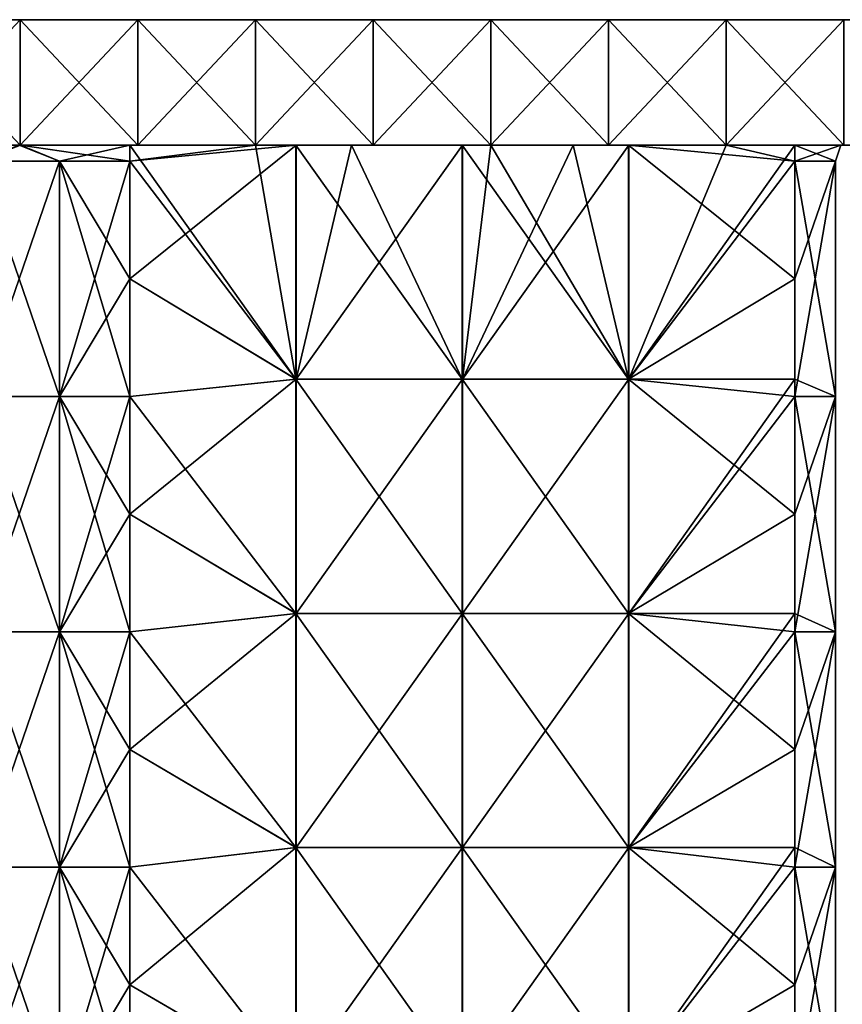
# Model space of a CAD drawing. Extents: x -90 to 138, y -992 to 8.
# Tile 23 of 24: x 0 to 53, y -55 to 8. Entities that reach past the tile are written whole.
import ezdxf

# ---------------------------------------------------------------- set-up
doc = ezdxf.new("R2010")
doc.units = 0
doc.header["$LTSCALE"] = 65.185185
for name, color, linetype in [('1', 7, 'CONTINUOUS'), ('10', 7, 'CONTINUOUS'), ('2', 7, 'CONTINUOUS'), ('20', 7, 'CONTINUOUS'), ('24', 7, 'CONTINUOUS'), ('25', 7, 'CONTINUOUS'), ('26', 7, 'CONTINUOUS'), ('27', 7, 'CONTINUOUS'), ('6', 7, 'CONTINUOUS')]:
    doc.layers.add(name, color=color, linetype=linetype)

msp = doc.modelspace()

# ---------------------------------------------------------------- linework, layer by layer
at = {"layer": '1', "linetype": 'CONTINUOUS'}
for points in [[(-14.94, 0, 77.907), (-14.94, 0, 65.814), (0.075, 0, 77.465), (-14.94, 0, 77.907)], [(-7.433, 0, 90), (-14.94, 0, 77.907), (0.075, 0, 90), (-7.433, 0, 90)], [(0.075, 0, 90), (-14.94, 0, 77.907), (0.075, 0, 77.465), (0.075, 0, 90)], [(-14.94, 0, 65.814), (-14.94, 0, 53.721), (0.075, 0, 64.93), (-14.94, 0, 65.814)], [(0.075, 0, 77.465), (-14.94, 0, 65.814), (0.075, 0, 64.93), (0.075, 0, 77.465)], [(0.075, 0, 64.93), (-14.94, 0, 53.721), (0, 0, 52.426), (0.075, 0, 64.93)], [(0.075, 0, -77.465), (0.075, 0, -64.93), (-14.94, 0, -65.814), (0.075, 0, -77.465)], [(-7.433, 0, -90), (0.075, 0, -77.465), (-14.94, 0, -90), (-7.433, 0, -90)], [(-14.94, 0, -90), (0.075, 0, -77.465), (-14.94, 0, -77.907), (-14.94, 0, -90)], [(-14.94, 0, -77.907), (0.075, 0, -77.465), (-14.94, 0, -65.814), (-14.94, 0, -77.907)], [(-14.94, 0, -65.814), (0.075, 0, -64.93), (-14.94, 0, -53.721), (-14.94, 0, -65.814)], [(-14.94, 0, -53.721), (0.075, 0, -64.93), (0, 0, -52.426), (-14.94, 0, -53.721)], [(0.075, 0, -90), (0.075, 0, -77.465), (-7.433, 0, -90), (0.075, 0, -90)], [(0.083, 0, 52.426), (0.075, 0, 64.93), (0, 0, 52.426), (0.083, 0, 52.426)], [(0.075, 0, -64.93), (0.083, 0, -52.426), (0, 0, -52.426), (0.075, 0, -64.93)], [(0.075, 0, 90), (0.075, 0, 77.465), (7.582, 0, 90), (0.075, 0, 90)], [(0.075, 0, 77.465), (0.075, 0, 64.93), (15.09, 0, 65.739), (0.075, 0, 77.465)], [(7.582, 0, 90), (0.075, 0, 77.465), (15.09, 0, 90), (7.582, 0, 90)], [(15.09, 0, 90), (0.075, 0, 77.465), (15.09, 0, 77.87), (15.09, 0, 90)], [(15.09, 0, 77.87), (0.075, 0, 77.465), (15.09, 0, 65.739), (15.09, 0, 77.87)], [(0.075, 0, 64.93), (0.083, 0, 52.426), (15.09, 0, 53.609), (0.075, 0, 64.93)], [(15.09, 0, 65.739), (0.075, 0, 64.93), (15.09, 0, 53.609), (15.09, 0, 65.739)], [(15.09, 0, -77.87), (15.09, 0, -65.739), (0.075, 0, -77.465), (15.09, 0, -77.87)], [(7.582, 0, -90), (15.09, 0, -77.87), (0.075, 0, -90), (7.582, 0, -90)], [(0.075, 0, -90), (15.09, 0, -77.87), (0.075, 0, -77.465), (0.075, 0, -90)], [(15.09, 0, -65.739), (15.09, 0, -53.609), (0.075, 0, -64.93), (15.09, 0, -65.739)], [(0.075, 0, -77.465), (15.09, 0, -65.739), (0.075, 0, -64.93), (0.075, 0, -77.465)], [(0.075, 0, -64.93), (15.09, 0, -53.609), (0.083, 0, -52.426), (0.075, 0, -64.93)], [(15.09, 0, 53.609), (0.083, 0, 52.426), (7.071, 0, 49.497), (15.09, 0, 53.609)], [(0.083, 0, -52.426), (15.09, 0, -53.609), (7.071, 0, -49.497), (0.083, 0, -52.426)], [(15.09, 0, 41.479), (15.09, 0, 53.609), (7.071, 0, 49.497), (15.09, 0, 41.479)], [(15.09, 0, -53.609), (15.09, 0, -41.479), (7.071, 0, -49.497), (15.09, 0, -53.609)], [(15.09, 0, -90), (15.09, 0, -77.87), (7.582, 0, -90), (15.09, 0, -90)], [(15.09, 0, 90), (15.09, 0, 77.87), (22.598, 0, 90), (15.09, 0, 90)], [(15.09, 0, 77.87), (15.09, 0, 65.739), (30.105, 0, 77.293), (15.09, 0, 77.87)], [(22.598, 0, 90), (15.09, 0, 77.87), (30.105, 0, 90), (22.598, 0, 90)], [(30.105, 0, 90), (15.09, 0, 77.87), (30.105, 0, 77.293), (30.105, 0, 90)], [(15.09, 0, 65.739), (15.09, 0, 53.609), (30.105, 0, 64.585), (15.09, 0, 65.739)], [(30.105, 0, 77.293), (15.09, 0, 65.739), (30.105, 0, 64.585), (30.105, 0, 77.293)], [(15.09, 0, 53.609), (15.09, 0, 41.479), (30.105, 0, 51.878), (15.09, 0, 53.609)], [(30.105, 0, 64.585), (15.09, 0, 53.609), (30.105, 0, 51.878), (30.105, 0, 64.585)], [(30.105, 0, 51.878), (15.09, 0, 41.479), (30.105, 0, 39.171), (30.105, 0, 51.878)], [(30.105, 0, 39.171), (15.09, 0, 41.479), (17.678, 0, 38.891), (30.105, 0, 39.171)], [(30.105, 0, -77.293), (30.105, 0, -64.585), (15.09, 0, -65.739), (30.105, 0, -77.293)], [(22.598, 0, -90), (30.105, 0, -77.293), (15.09, 0, -90), (22.598, 0, -90)], [(15.09, 0, -90), (30.105, 0, -77.293), (15.09, 0, -77.87), (15.09, 0, -90)], [(15.09, 0, -77.87), (30.105, 0, -77.293), (15.09, 0, -65.739), (15.09, 0, -77.87)], [(30.105, 0, -64.585), (30.105, 0, -51.878), (15.09, 0, -53.609), (30.105, 0, -64.585)], [(15.09, 0, -65.739), (30.105, 0, -64.585), (15.09, 0, -53.609), (15.09, 0, -65.739)], [(30.105, 0, -51.878), (30.105, 0, -39.171), (15.09, 0, -41.479), (30.105, 0, -51.878)], [(15.09, 0, -53.609), (30.105, 0, -51.878), (15.09, 0, -41.479), (15.09, 0, -53.609)], [(15.09, 0, -41.479), (30.105, 0, -39.171), (17.656, 0, -38.912), (15.09, 0, -41.479)], [(17.656, 0, -38.912), (30.105, 0, -39.171), (21.213, 0, -35.355), (17.656, 0, -38.912)], [(21.213, 0, 35.355), (30.105, 0, 39.171), (17.678, 0, 38.891), (21.213, 0, 35.355)], [(28.295, 0, 28.274), (30.105, 0, 39.171), (21.213, 0, 35.355), (28.295, 0, 28.274)], [(21.213, 0, -35.355), (30.105, 0, -39.171), (28.274, 0, -28.295), (21.213, 0, -35.355)], [(30.105, 0, -90), (30.105, 0, -77.293), (22.598, 0, -90), (30.105, 0, -90)], [(30.105, 0, -26.464), (28.274, 0, -28.295), (30.105, 0, -39.171), (30.105, 0, -26.464)], [(30.105, 0, 26.464), (30.105, 0, 39.171), (28.295, 0, 28.274), (30.105, 0, 26.464)], [(30.105, 0, 90), (30.105, 0, 77.293), (37.612, 0, 90), (30.105, 0, 90)], [(30.105, 0, 77.293), (30.105, 0, 64.585), (45.12, 0, 76.908), (30.105, 0, 77.293)], [(37.612, 0, 90), (30.105, 0, 77.293), (45.12, 0, 90), (37.612, 0, 90)], [(45.12, 0, 90), (30.105, 0, 77.293), (45.12, 0, 76.908), (45.12, 0, 90)], [(30.105, 0, 64.585), (30.105, 0, 51.878), (45.12, 0, 63.816), (30.105, 0, 64.585)], [(45.12, 0, 76.908), (30.105, 0, 64.585), (45.12, 0, 63.816), (45.12, 0, 76.908)], [(30.105, 0, 51.878), (30.105, 0, 39.171), (45.12, 0, 50.724), (30.105, 0, 51.878)], [(45.12, 0, 63.816), (30.105, 0, 51.878), (45.12, 0, 50.724), (45.12, 0, 63.816)], [(30.105, 0, 39.171), (30.105, 0, 26.464), (45.12, 0, 37.632), (30.105, 0, 39.171)], [(45.12, 0, 50.724), (30.105, 0, 39.171), (45.12, 0, 37.632), (45.12, 0, 50.724)], [(45.12, 0, 37.632), (30.105, 0, 26.464), (45.12, 0, 24.54), (45.12, 0, 37.632)], [(45.12, 0, 24.54), (30.105, 0, 26.464), (35.355, 0, 21.213), (45.12, 0, 24.54)], [(45.12, 0, -76.908), (45.12, 0, -63.816), (30.105, 0, -64.585), (45.12, 0, -76.908)], [(37.612, 0, -90), (45.12, 0, -76.908), (30.105, 0, -90), (37.612, 0, -90)], [(30.105, 0, -90), (45.12, 0, -76.908), (30.105, 0, -77.293), (30.105, 0, -90)], [(30.105, 0, -77.293), (45.12, 0, -76.908), (30.105, 0, -64.585), (30.105, 0, -77.293)], [(45.12, 0, -63.816), (45.12, 0, -50.724), (30.105, 0, -51.878), (45.12, 0, -63.816)], [(30.105, 0, -64.585), (45.12, 0, -63.816), (30.105, 0, -51.878), (30.105, 0, -64.585)], [(45.12, 0, -50.724), (45.12, 0, -37.632), (30.105, 0, -39.171), (45.12, 0, -50.724)], [(30.105, 0, -51.878), (45.12, 0, -50.724), (30.105, 0, -39.171), (30.105, 0, -51.878)], [(45.12, 0, -37.632), (45.12, 0, -24.54), (30.105, 0, -26.464), (45.12, 0, -37.632)], [(30.105, 0, -39.171), (45.12, 0, -37.632), (30.105, 0, -26.464), (30.105, 0, -39.171)], [(30.105, 0, -26.464), (45.12, 0, -24.54), (35.355, 0, -21.213), (30.105, 0, -26.464)], [(38.912, 0, 17.656), (45.12, 0, 24.54), (35.355, 0, 21.213), (38.912, 0, 17.656)], [(35.355, 0, -21.213), (45.12, 0, -24.54), (38.891, 0, -17.678), (35.355, 0, -21.213)], [(45.12, 0, -90), (45.12, 0, -76.908), (37.612, 0, -90), (45.12, 0, -90)], [(45.12, 0, -24.54), (45.12, 0, -11.449), (38.891, 0, -17.678), (45.12, 0, -24.54)], [(45.12, 0, 11.449), (45.12, 0, 24.54), (38.912, 0, 17.656), (45.12, 0, 11.449)], [(45.12, 0, 90), (45.12, 0, 76.908), (52.627, 0, 90), (45.12, 0, 90)], [(45.12, 0, 76.908), (45.12, 0, 63.816), (60.135, 0, 76.154), (45.12, 0, 76.908)], [(52.627, 0, 90), (45.12, 0, 76.908), (60.135, 0, 90), (52.627, 0, 90)], [(60.135, 0, 90), (45.12, 0, 76.908), (60.135, 0, 76.154), (60.135, 0, 90)], [(45.12, 0, 63.816), (45.12, 0, 50.724), (60.135, 0, 62.308), (45.12, 0, 63.816)], [(60.135, 0, 76.154), (45.12, 0, 63.816), (60.135, 0, 62.308), (60.135, 0, 76.154)], [(45.12, 0, 50.724), (45.12, 0, 37.632), (60.135, 0, 48.462), (45.12, 0, 50.724)], [(60.135, 0, 62.308), (45.12, 0, 50.724), (60.135, 0, 48.462), (60.135, 0, 62.308)], [(45.12, 0, 37.632), (45.12, 0, 24.54), (60.135, 0, 34.615), (45.12, 0, 37.632)], [(60.135, 0, 48.462), (45.12, 0, 37.632), (60.135, 0, 34.615), (60.135, 0, 48.462)], [(45.12, 0, 24.54), (45.12, 0, 11.449), (60.135, 0, 20.769), (45.12, 0, 24.54)], [(60.135, 0, 34.615), (45.12, 0, 24.54), (60.135, 0, 20.769), (60.135, 0, 34.615)], [(60.135, 0, 20.769), (45.12, 0, 11.449), (49.497, 0, 7.071), (60.135, 0, 20.769)], [(60.135, 0, -20.769), (60.135, 0, -6.923), (45.12, 0, -11.449), (60.135, 0, -20.769)], [(45.12, 0, -11.449), (60.135, 0, -6.923), (49.497, 0, -7.071), (45.12, 0, -11.449)], [(60.135, 0, -34.615), (60.135, 0, -20.769), (45.12, 0, -24.54), (60.135, 0, -34.615)], [(45.12, 0, -24.54), (60.135, 0, -20.769), (45.12, 0, -11.449), (45.12, 0, -24.54)], [(60.135, 0, -48.462), (60.135, 0, -34.615), (45.12, 0, -37.632), (60.135, 0, -48.462)], [(45.12, 0, -37.632), (60.135, 0, -34.615), (45.12, 0, -24.54), (45.12, 0, -37.632)], [(60.135, 0, -62.308), (60.135, 0, -48.462), (45.12, 0, -50.724), (60.135, 0, -62.308)], [(45.12, 0, -50.724), (60.135, 0, -48.462), (45.12, 0, -37.632), (45.12, 0, -50.724)], [(60.135, 0, -76.154), (60.135, 0, -62.308), (45.12, 0, -63.816), (60.135, 0, -76.154)], [(45.12, 0, -63.816), (60.135, 0, -62.308), (45.12, 0, -50.724), (45.12, 0, -63.816)], [(52.627, 0, -90), (60.135, 0, -76.154), (45.12, 0, -90), (52.627, 0, -90)], [(45.12, 0, -90), (60.135, 0, -76.154), (45.12, 0, -76.908), (45.12, 0, -90)], [(45.12, 0, -76.908), (60.135, 0, -76.154), (45.12, 0, -63.816), (45.12, 0, -76.908)], [(60.135, 0, 6.923), (60.135, 0, 20.769), (49.497, 0, 7.071), (60.135, 0, 6.923)], [(52.426, 0), (60.135, 0, 6.923), (49.497, 0, 7.071), (52.426, 0)], [(49.497, 0, -7.071), (60.135, 0, -6.923), (52.426, 0), (49.497, 0, -7.071)], [(60.135, 0, -6.923), (60.135, 0, 6.923), (52.426, 0), (60.135, 0, -6.923)]]:
    msp.add_3dface(points, dxfattribs=at)
at = {"layer": '10', "linetype": 'CONTINUOUS'}
for points in [[(0.075, 0, -90), (-7.433, 0, -90), (0.075, 8, -90), (0.075, 0, -90)], [(0.075, 8, -90), (-7.433, 0, -90), (-7.433, 8, -90), (0.075, 8, -90)], [(7.582, 0, -90), (0.075, 0, -90), (7.582, 8, -90), (7.582, 0, -90)], [(7.582, 8, -90), (0.075, 0, -90), (0.075, 8, -90), (7.582, 8, -90)], [(15.09, 0, -90), (7.582, 0, -90), (15.09, 8, -90), (15.09, 0, -90)], [(15.09, 8, -90), (7.582, 0, -90), (7.582, 8, -90), (15.09, 8, -90)], [(22.598, 0, -90), (15.09, 0, -90), (22.598, 8, -90), (22.598, 0, -90)], [(22.598, 8, -90), (15.09, 0, -90), (15.09, 8, -90), (22.598, 8, -90)], [(30.105, 0, -90), (22.598, 0, -90), (30.105, 8, -90), (30.105, 0, -90)], [(30.105, 8, -90), (22.598, 0, -90), (22.598, 8, -90), (30.105, 8, -90)], [(37.612, 0, -90), (30.105, 0, -90), (37.612, 8, -90), (37.612, 0, -90)], [(37.612, 8, -90), (30.105, 0, -90), (30.105, 8, -90), (37.612, 8, -90)], [(45.12, 0, -90), (37.612, 0, -90), (45.12, 8, -90), (45.12, 0, -90)], [(45.12, 8, -90), (37.612, 0, -90), (37.612, 8, -90), (45.12, 8, -90)], [(52.627, 0, -90), (45.12, 0, -90), (52.627, 8, -90), (52.627, 0, -90)], [(52.627, 8, -90), (45.12, 0, -90), (45.12, 8, -90), (52.627, 8, -90)]]:
    msp.add_3dface(points, dxfattribs=at)
at = {"layer": '2', "linetype": 'CONTINUOUS'}
for points in [[(0.075, 8, 76.154), (0.075, 8, 62.308), (-14.94, 8, 76.154), (0.075, 8, 76.154)], [(-7.433, 8, 90), (0.075, 8, 76.154), (-14.94, 8, 90), (-7.433, 8, 90)], [(-14.94, 8, 90), (0.075, 8, 76.154), (-14.94, 8, 76.154), (-14.94, 8, 90)], [(0.075, 8, 62.308), (0.075, 8, 48.462), (-14.94, 8, 62.308), (0.075, 8, 62.308)], [(-14.94, 8, 76.154), (0.075, 8, 62.308), (-14.94, 8, 62.308), (-14.94, 8, 76.154)], [(0.075, 8, 48.462), (0.075, 8, 34.615), (-14.94, 8, 48.462), (0.075, 8, 48.462)], [(-14.94, 8, 62.308), (0.075, 8, 48.462), (-14.94, 8, 48.462), (-14.94, 8, 62.308)], [(0.075, 8, 34.615), (0.075, 8, 20.769), (-14.94, 8, 34.615), (0.075, 8, 34.615)], [(-14.94, 8, 48.462), (0.075, 8, 34.615), (-14.94, 8, 34.615), (-14.94, 8, 48.462)], [(0.075, 8, 20.769), (0.075, 8, 6.923), (-14.94, 8, 20.769), (0.075, 8, 20.769)], [(-14.94, 8, 34.615), (0.075, 8, 20.769), (-14.94, 8, 20.769), (-14.94, 8, 34.615)], [(0.075, 8, 6.923), (0.075, 8, -6.923), (-14.94, 8, 6.923), (0.075, 8, 6.923)], [(-14.94, 8, 20.769), (0.075, 8, 6.923), (-14.94, 8, 6.923), (-14.94, 8, 20.769)], [(0.075, 8, -6.923), (0.075, 8, -20.769), (-14.94, 8, -6.923), (0.075, 8, -6.923)], [(-14.94, 8, 6.923), (0.075, 8, -6.923), (-14.94, 8, -6.923), (-14.94, 8, 6.923)], [(0.075, 8, -20.769), (0.075, 8, -34.615), (-14.94, 8, -20.769), (0.075, 8, -20.769)], [(-14.94, 8, -6.923), (0.075, 8, -20.769), (-14.94, 8, -20.769), (-14.94, 8, -6.923)], [(0.075, 8, -34.615), (0.075, 8, -48.462), (-14.94, 8, -34.615), (0.075, 8, -34.615)], [(-14.94, 8, -20.769), (0.075, 8, -34.615), (-14.94, 8, -34.615), (-14.94, 8, -20.769)], [(0.075, 8, -48.462), (0.075, 8, -62.308), (-14.94, 8, -48.462), (0.075, 8, -48.462)], [(-14.94, 8, -34.615), (0.075, 8, -48.462), (-14.94, 8, -48.462), (-14.94, 8, -34.615)], [(0.075, 8, -62.308), (0.075, 8, -76.154), (-14.94, 8, -62.308), (0.075, 8, -62.308)], [(-14.94, 8, -48.462), (0.075, 8, -62.308), (-14.94, 8, -62.308), (-14.94, 8, -48.462)], [(0.075, 8, -76.154), (0.075, 8, -90), (-14.94, 8, -76.154), (0.075, 8, -76.154)], [(-14.94, 8, -62.308), (0.075, 8, -76.154), (-14.94, 8, -76.154), (-14.94, 8, -62.308)], [(0.075, 8, -90), (-7.433, 8, -90), (-14.94, 8, -76.154), (0.075, 8, -90)], [(0.075, 8, 90), (0.075, 8, 76.154), (-7.433, 8, 90), (0.075, 8, 90)], [(15.09, 8, 76.154), (15.09, 8, 62.308), (0.075, 8, 76.154), (15.09, 8, 76.154)], [(7.582, 8, 90), (15.09, 8, 76.154), (0.075, 8, 90), (7.582, 8, 90)], [(0.075, 8, 90), (15.09, 8, 76.154), (0.075, 8, 76.154), (0.075, 8, 90)], [(15.09, 8, 62.308), (15.09, 8, 48.462), (0.075, 8, 62.308), (15.09, 8, 62.308)], [(0.075, 8, 76.154), (15.09, 8, 62.308), (0.075, 8, 62.308), (0.075, 8, 76.154)], [(15.09, 8, 48.462), (15.09, 8, 34.615), (0.075, 8, 48.462), (15.09, 8, 48.462)], [(0.075, 8, 62.308), (15.09, 8, 48.462), (0.075, 8, 48.462), (0.075, 8, 62.308)], [(15.09, 8, 34.615), (15.09, 8, 20.769), (0.075, 8, 34.615), (15.09, 8, 34.615)], [(0.075, 8, 48.462), (15.09, 8, 34.615), (0.075, 8, 34.615), (0.075, 8, 48.462)], [(15.09, 8, 20.769), (15.09, 8, 6.923), (0.075, 8, 20.769), (15.09, 8, 20.769)], [(0.075, 8, 34.615), (15.09, 8, 20.769), (0.075, 8, 20.769), (0.075, 8, 34.615)], [(15.09, 8, 6.923), (15.09, 8, -6.923), (0.075, 8, 6.923), (15.09, 8, 6.923)], [(0.075, 8, 20.769), (15.09, 8, 6.923), (0.075, 8, 6.923), (0.075, 8, 20.769)], [(15.09, 8, -6.923), (15.09, 8, -20.769), (0.075, 8, -6.923), (15.09, 8, -6.923)], [(0.075, 8, 6.923), (15.09, 8, -6.923), (0.075, 8, -6.923), (0.075, 8, 6.923)], [(15.09, 8, -20.769), (15.09, 8, -34.615), (0.075, 8, -20.769), (15.09, 8, -20.769)], [(0.075, 8, -6.923), (15.09, 8, -20.769), (0.075, 8, -20.769), (0.075, 8, -6.923)], [(15.09, 8, -34.615), (15.09, 8, -48.462), (0.075, 8, -34.615), (15.09, 8, -34.615)], [(0.075, 8, -20.769), (15.09, 8, -34.615), (0.075, 8, -34.615), (0.075, 8, -20.769)], [(15.09, 8, -48.462), (15.09, 8, -62.308), (0.075, 8, -48.462), (15.09, 8, -48.462)], [(0.075, 8, -34.615), (15.09, 8, -48.462), (0.075, 8, -48.462), (0.075, 8, -34.615)], [(15.09, 8, -62.308), (15.09, 8, -76.154), (0.075, 8, -62.308), (15.09, 8, -62.308)], [(0.075, 8, -48.462), (15.09, 8, -62.308), (0.075, 8, -62.308), (0.075, 8, -48.462)], [(15.09, 8, -76.154), (15.09, 8, -90), (0.075, 8, -76.154), (15.09, 8, -76.154)], [(0.075, 8, -62.308), (15.09, 8, -76.154), (0.075, 8, -76.154), (0.075, 8, -62.308)], [(15.09, 8, -90), (7.582, 8, -90), (0.075, 8, -76.154), (15.09, 8, -90)], [(0.075, 8, -76.154), (7.582, 8, -90), (0.075, 8, -90), (0.075, 8, -76.154)], [(15.09, 8, 90), (15.09, 8, 76.154), (7.582, 8, 90), (15.09, 8, 90)], [(30.105, 8, 76.154), (30.105, 8, 62.308), (15.09, 8, 76.154), (30.105, 8, 76.154)], [(22.598, 8, 90), (30.105, 8, 76.154), (15.09, 8, 90), (22.598, 8, 90)], [(15.09, 8, 90), (30.105, 8, 76.154), (15.09, 8, 76.154), (15.09, 8, 90)], [(30.105, 8, 62.308), (30.105, 8, 48.462), (15.09, 8, 62.308), (30.105, 8, 62.308)], [(15.09, 8, 76.154), (30.105, 8, 62.308), (15.09, 8, 62.308), (15.09, 8, 76.154)], [(30.105, 8, 48.462), (30.105, 8, 34.615), (15.09, 8, 48.462), (30.105, 8, 48.462)], [(15.09, 8, 62.308), (30.105, 8, 48.462), (15.09, 8, 48.462), (15.09, 8, 62.308)], [(30.105, 8, 34.615), (30.105, 8, 20.769), (15.09, 8, 34.615), (30.105, 8, 34.615)], [(15.09, 8, 48.462), (30.105, 8, 34.615), (15.09, 8, 34.615), (15.09, 8, 48.462)], [(30.105, 8, 20.769), (30.105, 8, 6.923), (15.09, 8, 20.769), (30.105, 8, 20.769)], [(15.09, 8, 34.615), (30.105, 8, 20.769), (15.09, 8, 20.769), (15.09, 8, 34.615)], [(30.105, 8, 6.923), (30.105, 8, -6.923), (15.09, 8, 6.923), (30.105, 8, 6.923)], [(15.09, 8, 20.769), (30.105, 8, 6.923), (15.09, 8, 6.923), (15.09, 8, 20.769)], [(30.105, 8, -6.923), (30.105, 8, -20.769), (15.09, 8, -6.923), (30.105, 8, -6.923)], [(15.09, 8, 6.923), (30.105, 8, -6.923), (15.09, 8, -6.923), (15.09, 8, 6.923)], [(30.105, 8, -20.769), (30.105, 8, -34.615), (15.09, 8, -20.769), (30.105, 8, -20.769)], [(15.09, 8, -6.923), (30.105, 8, -20.769), (15.09, 8, -20.769), (15.09, 8, -6.923)], [(30.105, 8, -34.615), (30.105, 8, -48.462), (15.09, 8, -34.615), (30.105, 8, -34.615)], [(15.09, 8, -20.769), (30.105, 8, -34.615), (15.09, 8, -34.615), (15.09, 8, -20.769)], [(30.105, 8, -48.462), (30.105, 8, -62.308), (15.09, 8, -48.462), (30.105, 8, -48.462)], [(15.09, 8, -34.615), (30.105, 8, -48.462), (15.09, 8, -48.462), (15.09, 8, -34.615)], [(30.105, 8, -62.308), (30.105, 8, -76.154), (15.09, 8, -62.308), (30.105, 8, -62.308)], [(15.09, 8, -48.462), (30.105, 8, -62.308), (15.09, 8, -62.308), (15.09, 8, -48.462)], [(30.105, 8, -76.154), (30.105, 8, -90), (15.09, 8, -76.154), (30.105, 8, -76.154)], [(15.09, 8, -62.308), (30.105, 8, -76.154), (15.09, 8, -76.154), (15.09, 8, -62.308)], [(30.105, 8, -90), (22.598, 8, -90), (15.09, 8, -76.154), (30.105, 8, -90)], [(15.09, 8, -76.154), (22.598, 8, -90), (15.09, 8, -90), (15.09, 8, -76.154)], [(30.105, 8, 90), (30.105, 8, 76.154), (22.598, 8, 90), (30.105, 8, 90)], [(45.12, 8, 76.154), (45.12, 8, 62.308), (30.105, 8, 76.154), (45.12, 8, 76.154)], [(37.612, 8, 90), (45.12, 8, 76.154), (30.105, 8, 90), (37.612, 8, 90)], [(30.105, 8, 90), (45.12, 8, 76.154), (30.105, 8, 76.154), (30.105, 8, 90)], [(45.12, 8, 62.308), (45.12, 8, 48.462), (30.105, 8, 62.308), (45.12, 8, 62.308)], [(30.105, 8, 76.154), (45.12, 8, 62.308), (30.105, 8, 62.308), (30.105, 8, 76.154)], [(45.12, 8, 48.462), (45.12, 8, 34.615), (30.105, 8, 48.462), (45.12, 8, 48.462)], [(30.105, 8, 62.308), (45.12, 8, 48.462), (30.105, 8, 48.462), (30.105, 8, 62.308)], [(45.12, 8, 34.615), (45.12, 8, 20.769), (30.105, 8, 34.615), (45.12, 8, 34.615)], [(30.105, 8, 48.462), (45.12, 8, 34.615), (30.105, 8, 34.615), (30.105, 8, 48.462)], [(45.12, 8, 20.769), (45.12, 8, 6.923), (30.105, 8, 20.769), (45.12, 8, 20.769)], [(30.105, 8, 34.615), (45.12, 8, 20.769), (30.105, 8, 20.769), (30.105, 8, 34.615)], [(45.12, 8, 6.923), (45.12, 8, -6.923), (30.105, 8, 6.923), (45.12, 8, 6.923)], [(30.105, 8, 20.769), (45.12, 8, 6.923), (30.105, 8, 6.923), (30.105, 8, 20.769)], [(45.12, 8, -6.923), (45.12, 8, -20.769), (30.105, 8, -6.923), (45.12, 8, -6.923)], [(30.105, 8, 6.923), (45.12, 8, -6.923), (30.105, 8, -6.923), (30.105, 8, 6.923)], [(45.12, 8, -20.769), (45.12, 8, -34.615), (30.105, 8, -20.769), (45.12, 8, -20.769)], [(30.105, 8, -6.923), (45.12, 8, -20.769), (30.105, 8, -20.769), (30.105, 8, -6.923)], [(45.12, 8, -34.615), (45.12, 8, -48.462), (30.105, 8, -34.615), (45.12, 8, -34.615)], [(30.105, 8, -20.769), (45.12, 8, -34.615), (30.105, 8, -34.615), (30.105, 8, -20.769)], [(45.12, 8, -48.462), (45.12, 8, -62.308), (30.105, 8, -48.462), (45.12, 8, -48.462)], [(30.105, 8, -34.615), (45.12, 8, -48.462), (30.105, 8, -48.462), (30.105, 8, -34.615)], [(45.12, 8, -62.308), (45.12, 8, -76.154), (30.105, 8, -62.308), (45.12, 8, -62.308)], [(30.105, 8, -48.462), (45.12, 8, -62.308), (30.105, 8, -62.308), (30.105, 8, -48.462)], [(45.12, 8, -76.154), (45.12, 8, -90), (30.105, 8, -76.154), (45.12, 8, -76.154)], [(30.105, 8, -62.308), (45.12, 8, -76.154), (30.105, 8, -76.154), (30.105, 8, -62.308)], [(45.12, 8, -90), (37.612, 8, -90), (30.105, 8, -76.154), (45.12, 8, -90)], [(30.105, 8, -76.154), (37.612, 8, -90), (30.105, 8, -90), (30.105, 8, -76.154)], [(45.12, 8, 90), (45.12, 8, 76.154), (37.612, 8, 90), (45.12, 8, 90)], [(60.135, 8, 76.154), (60.135, 8, 62.308), (45.12, 8, 76.154), (60.135, 8, 76.154)], [(52.627, 8, 90), (60.135, 8, 76.154), (45.12, 8, 90), (52.627, 8, 90)], [(45.12, 8, 90), (60.135, 8, 76.154), (45.12, 8, 76.154), (45.12, 8, 90)], [(60.135, 8, 62.308), (60.135, 8, 48.462), (45.12, 8, 62.308), (60.135, 8, 62.308)], [(45.12, 8, 76.154), (60.135, 8, 62.308), (45.12, 8, 62.308), (45.12, 8, 76.154)], [(60.135, 8, 48.462), (60.135, 8, 34.615), (45.12, 8, 48.462), (60.135, 8, 48.462)], [(45.12, 8, 62.308), (60.135, 8, 48.462), (45.12, 8, 48.462), (45.12, 8, 62.308)], [(60.135, 8, 34.615), (60.135, 8, 20.769), (45.12, 8, 34.615), (60.135, 8, 34.615)], [(45.12, 8, 48.462), (60.135, 8, 34.615), (45.12, 8, 34.615), (45.12, 8, 48.462)], [(60.135, 8, 20.769), (60.135, 8, 6.923), (45.12, 8, 20.769), (60.135, 8, 20.769)], [(45.12, 8, 34.615), (60.135, 8, 20.769), (45.12, 8, 20.769), (45.12, 8, 34.615)], [(60.135, 8, 6.923), (60.135, 8, -6.923), (45.12, 8, 6.923), (60.135, 8, 6.923)], [(45.12, 8, 20.769), (60.135, 8, 6.923), (45.12, 8, 6.923), (45.12, 8, 20.769)], [(60.135, 8, -6.923), (60.135, 8, -20.769), (45.12, 8, -6.923), (60.135, 8, -6.923)], [(45.12, 8, 6.923), (60.135, 8, -6.923), (45.12, 8, -6.923), (45.12, 8, 6.923)], [(60.135, 8, -20.769), (60.135, 8, -34.615), (45.12, 8, -20.769), (60.135, 8, -20.769)], [(45.12, 8, -6.923), (60.135, 8, -20.769), (45.12, 8, -20.769), (45.12, 8, -6.923)], [(60.135, 8, -34.615), (60.135, 8, -48.462), (45.12, 8, -34.615), (60.135, 8, -34.615)], [(45.12, 8, -20.769), (60.135, 8, -34.615), (45.12, 8, -34.615), (45.12, 8, -20.769)], [(60.135, 8, -48.462), (60.135, 8, -62.308), (45.12, 8, -48.462), (60.135, 8, -48.462)], [(45.12, 8, -34.615), (60.135, 8, -48.462), (45.12, 8, -48.462), (45.12, 8, -34.615)], [(60.135, 8, -62.308), (60.135, 8, -76.154), (45.12, 8, -62.308), (60.135, 8, -62.308)], [(45.12, 8, -48.462), (60.135, 8, -62.308), (45.12, 8, -62.308), (45.12, 8, -48.462)], [(60.135, 8, -76.154), (60.135, 8, -90), (45.12, 8, -76.154), (60.135, 8, -76.154)], [(45.12, 8, -62.308), (60.135, 8, -76.154), (45.12, 8, -76.154), (45.12, 8, -62.308)], [(60.135, 8, -90), (52.627, 8, -90), (45.12, 8, -76.154), (60.135, 8, -90)], [(45.12, 8, -76.154), (52.627, 8, -90), (45.12, 8, -90), (45.12, 8, -76.154)]]:
    msp.add_3dface(points, dxfattribs=at)
at = {"layer": '20', "linetype": 'CONTINUOUS'}
for points in [[(0, 0, -52.426), (0.083, 0, -52.426), (-2.588, -1.025, -52.086), (0, 0, -52.426)], [(-2.588, -1.025, -52.086), (0.083, 0, -52.426), (2.588, -1.025, -52.086), (-2.588, -1.025, -52.086)], [(0.083, 0, -52.426), (7.071, 0, -49.497), (2.588, -1.025, -52.086), (0.083, 0, -52.426)], [(2.588, -1.025, -52.086), (7.071, 0, -49.497), (7.071, -1.025, -49.497), (2.588, -1.025, -52.086)], [(-2.588, -1.025, -52.086), (2.588, -1.025, -52.086), (-2.588, -16.04, -52.086), (-2.588, -1.025, -52.086)], [(-2.588, -16.04, -52.086), (2.588, -1.025, -52.086), (2.588, -16.04, -52.086), (-2.588, -16.04, -52.086)], [(2.588, -1.025, -52.086), (7.071, -1.025, -49.497), (2.588, -16.04, -52.086), (2.588, -1.025, -52.086)], [(7.071, -1.025, -49.497), (7.071, -8.533, -49.497), (2.588, -16.04, -52.086), (7.071, -1.025, -49.497)], [(2.588, -16.04, -52.086), (7.071, -8.533, -49.497), (7.071, -16.04, -49.497), (2.588, -16.04, -52.086)], [(-2.588, -16.04, -52.086), (2.588, -16.04, -52.086), (-2.588, -31.055, -52.086), (-2.588, -16.04, -52.086)], [(-2.588, -31.055, -52.086), (2.588, -16.04, -52.086), (2.588, -31.055, -52.086), (-2.588, -31.055, -52.086)], [(2.588, -16.04, -52.086), (7.071, -16.04, -49.497), (2.588, -31.055, -52.086), (2.588, -16.04, -52.086)], [(7.071, -16.04, -49.497), (7.071, -23.547, -49.497), (2.588, -31.055, -52.086), (7.071, -16.04, -49.497)], [(2.588, -31.055, -52.086), (7.071, -23.547, -49.497), (7.071, -31.055, -49.497), (2.588, -31.055, -52.086)], [(-2.588, -31.055, -52.086), (2.588, -31.055, -52.086), (-2.588, -46.07, -52.086), (-2.588, -31.055, -52.086)], [(-2.588, -46.07, -52.086), (2.588, -31.055, -52.086), (2.588, -46.07, -52.086), (-2.588, -46.07, -52.086)], [(2.588, -31.055, -52.086), (7.071, -31.055, -49.497), (2.588, -46.07, -52.086), (2.588, -31.055, -52.086)], [(7.071, -31.055, -49.497), (7.071, -38.562, -49.497), (2.588, -46.07, -52.086), (7.071, -31.055, -49.497)], [(2.588, -46.07, -52.086), (7.071, -38.562, -49.497), (7.071, -46.07, -49.497), (2.588, -46.07, -52.086)], [(-2.588, -46.07, -52.086), (2.588, -46.07, -52.086), (-2.588, -61.085, -52.086), (-2.588, -46.07, -52.086)], [(-2.588, -61.085, -52.086), (2.588, -46.07, -52.086), (2.588, -61.085, -52.086), (-2.588, -61.085, -52.086)], [(2.588, -46.07, -52.086), (7.071, -46.07, -49.497), (2.588, -61.085, -52.086), (2.588, -46.07, -52.086)], [(7.071, -46.07, -49.497), (7.071, -53.578, -49.497), (2.588, -61.085, -52.086), (7.071, -46.07, -49.497)], [(2.588, -61.085, -52.086), (7.071, -53.578, -49.497), (7.071, -61.085, -49.497), (2.588, -61.085, -52.086)]]:
    msp.add_3dface(points, dxfattribs=at)
at = {"layer": '24', "linetype": 'CONTINUOUS'}
for points in [[(2.588, -1.025, 52.086), (0, 0, 52.426), (-2.588, -1.025, 52.086), (2.588, -1.025, 52.086)], [(0.083, 0, 52.426), (0, 0, 52.426), (2.588, -1.025, 52.086), (0.083, 0, 52.426)], [(7.071, 0, 49.497), (0.083, 0, 52.426), (7.071, -1.025, 49.497), (7.071, 0, 49.497)], [(7.071, -1.025, 49.497), (0.083, 0, 52.426), (2.588, -1.025, 52.086), (7.071, -1.025, 49.497)], [(2.588, -1.025, 52.086), (-2.588, -1.025, 52.086), (2.588, -16.04, 52.086), (2.588, -1.025, 52.086)], [(2.588, -16.04, 52.086), (-2.588, -1.025, 52.086), (-2.588, -16.04, 52.086), (2.588, -16.04, 52.086)], [(7.071, -1.025, 49.497), (2.588, -1.025, 52.086), (7.071, -8.533, 49.497), (7.071, -1.025, 49.497)], [(7.071, -8.533, 49.497), (2.588, -1.025, 52.086), (7.071, -16.04, 49.497), (7.071, -8.533, 49.497)], [(7.071, -16.04, 49.497), (2.588, -1.025, 52.086), (2.588, -16.04, 52.086), (7.071, -16.04, 49.497)], [(2.588, -16.04, 52.086), (-2.588, -16.04, 52.086), (2.588, -31.055, 52.086), (2.588, -16.04, 52.086)], [(2.588, -31.055, 52.086), (-2.588, -16.04, 52.086), (-2.588, -31.055, 52.086), (2.588, -31.055, 52.086)], [(7.071, -16.04, 49.497), (2.588, -16.04, 52.086), (7.071, -23.547, 49.497), (7.071, -16.04, 49.497)], [(7.071, -23.547, 49.497), (2.588, -16.04, 52.086), (7.071, -31.055, 49.497), (7.071, -23.547, 49.497)], [(7.071, -31.055, 49.497), (2.588, -16.04, 52.086), (2.588, -31.055, 52.086), (7.071, -31.055, 49.497)], [(2.588, -31.055, 52.086), (-2.588, -31.055, 52.086), (2.588, -46.07, 52.086), (2.588, -31.055, 52.086)], [(2.588, -46.07, 52.086), (-2.588, -31.055, 52.086), (-2.588, -46.07, 52.086), (2.588, -46.07, 52.086)], [(7.071, -31.055, 49.497), (2.588, -31.055, 52.086), (7.071, -38.562, 49.497), (7.071, -31.055, 49.497)], [(7.071, -38.562, 49.497), (2.588, -31.055, 52.086), (7.071, -46.07, 49.497), (7.071, -38.562, 49.497)], [(7.071, -46.07, 49.497), (2.588, -31.055, 52.086), (2.588, -46.07, 52.086), (7.071, -46.07, 49.497)], [(2.588, -46.07, 52.086), (-2.588, -46.07, 52.086), (2.588, -61.085, 52.086), (2.588, -46.07, 52.086)], [(2.588, -61.085, 52.086), (-2.588, -46.07, 52.086), (-2.588, -61.085, 52.086), (2.588, -61.085, 52.086)], [(7.071, -46.07, 49.497), (2.588, -46.07, 52.086), (7.071, -53.578, 49.497), (7.071, -46.07, 49.497)], [(7.071, -53.578, 49.497), (2.588, -46.07, 52.086), (7.071, -61.085, 49.497), (7.071, -53.578, 49.497)], [(7.071, -61.085, 49.497), (2.588, -46.07, 52.086), (2.588, -61.085, 52.086), (7.071, -61.085, 49.497)]]:
    msp.add_3dface(points, dxfattribs=at)
at = {"layer": '25', "linetype": 'CONTINUOUS'}
for points in [[(15.09, 0, 41.479), (7.071, 0, 49.497), (7.071, -1.025, 49.497), (15.09, 0, 41.479)], [(17.678, 0, 38.891), (15.09, 0, 41.479), (7.071, -1.025, 49.497), (17.678, 0, 38.891)], [(17.678, 0, 38.891), (7.071, -1.025, 49.497), (7.071, -8.533, 49.497), (17.678, 0, 38.891)], [(17.678, 0, 38.891), (7.071, -8.533, 49.497), (17.678, -14.94, 38.891), (17.678, 0, 38.891)], [(28.295, 0, 28.274), (21.213, 0, 35.355), (17.678, -14.94, 38.891), (28.295, 0, 28.274)], [(28.295, 0, 28.274), (17.678, -14.94, 38.891), (28.295, -14.94, 28.274), (28.295, 0, 28.274)], [(21.213, 0, 35.355), (17.678, 0, 38.891), (17.678, -14.94, 38.891), (21.213, 0, 35.355)], [(30.105, 0, 26.464), (28.295, 0, 28.274), (28.295, -14.94, 28.274), (30.105, 0, 26.464)], [(35.355, 0, 21.213), (30.105, 0, 26.464), (28.295, -14.94, 28.274), (35.355, 0, 21.213)], [(38.912, 0, 17.656), (35.355, 0, 21.213), (28.295, -14.94, 28.274), (38.912, 0, 17.656)], [(38.912, 0, 17.656), (28.295, -14.94, 28.274), (38.912, -14.94, 17.656), (38.912, 0, 17.656)], [(45.12, 0, 11.449), (38.912, 0, 17.656), (38.912, -14.94, 17.656), (45.12, 0, 11.449)], [(49.497, 0, 7.071), (45.12, 0, 11.449), (38.912, -14.94, 17.656), (49.497, 0, 7.071)], [(49.497, 0, 7.071), (38.912, -14.94, 17.656), (49.497, -1.025, 7.071), (49.497, 0, 7.071)], [(49.497, -1.025, 7.071), (38.912, -14.94, 17.656), (49.497, -14.94, 7.071), (49.497, -1.025, 7.071)], [(7.071, -8.533, 49.497), (7.071, -16.04, 49.497), (17.678, -14.94, 38.891), (7.071, -8.533, 49.497)], [(7.071, -16.04, 49.497), (7.071, -23.547, 49.497), (17.678, -14.94, 38.891), (7.071, -16.04, 49.497)], [(17.678, -14.94, 38.891), (7.071, -23.547, 49.497), (17.678, -29.88, 38.891), (17.678, -14.94, 38.891)], [(17.678, -14.94, 38.891), (17.678, -29.88, 38.891), (28.295, -14.94, 28.274), (17.678, -14.94, 38.891)], [(28.295, -14.94, 28.274), (17.678, -29.88, 38.891), (28.295, -29.88, 28.274), (28.295, -14.94, 28.274)], [(28.295, -14.94, 28.274), (28.295, -29.88, 28.274), (38.912, -14.94, 17.656), (28.295, -14.94, 28.274)], [(38.912, -14.94, 17.656), (28.295, -29.88, 28.274), (38.912, -29.88, 17.656), (38.912, -14.94, 17.656)], [(38.912, -14.94, 17.656), (38.912, -29.88, 17.656), (49.497, -14.94, 7.071), (38.912, -14.94, 17.656)], [(49.497, -14.94, 7.071), (38.912, -29.88, 17.656), (49.497, -16.04, 7.071), (49.497, -14.94, 7.071)], [(49.497, -16.04, 7.071), (38.912, -29.88, 17.656), (49.497, -29.88, 7.071), (49.497, -16.04, 7.071)], [(7.071, -23.547, 49.497), (7.071, -31.055, 49.497), (17.678, -29.88, 38.891), (7.071, -23.547, 49.497)], [(7.071, -31.055, 49.497), (7.071, -38.562, 49.497), (17.678, -29.88, 38.891), (7.071, -31.055, 49.497)], [(17.678, -29.88, 38.891), (7.071, -38.562, 49.497), (17.678, -44.82, 38.891), (17.678, -29.88, 38.891)], [(17.678, -29.88, 38.891), (17.678, -44.82, 38.891), (28.295, -29.88, 28.274), (17.678, -29.88, 38.891)], [(28.295, -29.88, 28.274), (17.678, -44.82, 38.891), (28.295, -44.82, 28.274), (28.295, -29.88, 28.274)], [(28.295, -29.88, 28.274), (28.295, -44.82, 28.274), (38.912, -29.88, 17.656), (28.295, -29.88, 28.274)], [(38.912, -29.88, 17.656), (28.295, -44.82, 28.274), (38.912, -44.82, 17.656), (38.912, -29.88, 17.656)], [(38.912, -29.88, 17.656), (38.912, -44.82, 17.656), (49.497, -29.88, 7.071), (38.912, -29.88, 17.656)], [(49.497, -29.88, 7.071), (38.912, -44.82, 17.656), (49.497, -31.055, 7.071), (49.497, -29.88, 7.071)], [(49.497, -31.055, 7.071), (38.912, -44.82, 17.656), (49.497, -44.82, 7.071), (49.497, -31.055, 7.071)], [(7.071, -38.562, 49.497), (7.071, -46.07, 49.497), (17.678, -44.82, 38.891), (7.071, -38.562, 49.497)], [(7.071, -46.07, 49.497), (7.071, -53.578, 49.497), (17.678, -44.82, 38.891), (7.071, -46.07, 49.497)], [(17.678, -44.82, 38.891), (7.071, -53.578, 49.497), (17.678, -59.76, 38.891), (17.678, -44.82, 38.891)], [(17.678, -44.82, 38.891), (17.678, -59.76, 38.891), (28.295, -44.82, 28.274), (17.678, -44.82, 38.891)], [(28.295, -44.82, 28.274), (17.678, -59.76, 38.891), (28.295, -59.76, 28.274), (28.295, -44.82, 28.274)], [(28.295, -44.82, 28.274), (28.295, -59.76, 28.274), (38.912, -44.82, 17.656), (28.295, -44.82, 28.274)], [(38.912, -44.82, 17.656), (28.295, -59.76, 28.274), (38.912, -59.76, 17.656), (38.912, -44.82, 17.656)], [(38.912, -44.82, 17.656), (38.912, -59.76, 17.656), (49.497, -44.82, 7.071), (38.912, -44.82, 17.656)], [(49.497, -44.82, 7.071), (38.912, -59.76, 17.656), (49.497, -46.07, 7.071), (49.497, -44.82, 7.071)], [(49.497, -46.07, 7.071), (38.912, -59.76, 17.656), (49.497, -59.76, 7.071), (49.497, -46.07, 7.071)], [(7.071, -53.578, 49.497), (7.071, -61.085, 49.497), (17.678, -59.76, 38.891), (7.071, -53.578, 49.497)]]:
    msp.add_3dface(points, dxfattribs=at)
at = {"layer": '26', "linetype": 'CONTINUOUS'}
for points in [[(49.497, 0, -7.071), (52.426, 0), (49.497, -1.025, -7.071), (49.497, 0, -7.071)], [(52.426, 0), (49.497, 0, 7.071), (52.086, -1.025, 2.588), (52.426, 0)], [(49.497, -1.025, -7.071), (52.426, 0), (52.086, -1.025, -2.588), (49.497, -1.025, -7.071)], [(49.497, 0, 7.071), (49.497, -1.025, 7.071), (52.086, -1.025, 2.588), (49.497, 0, 7.071)], [(52.086, -1.025, -2.588), (52.426, 0), (52.086, -1.025, 2.588), (52.086, -1.025, -2.588)], [(49.497, -1.025, 7.071), (49.497, -14.94, 7.071), (52.086, -16.04, 2.588), (49.497, -1.025, 7.071)], [(52.086, -1.025, 2.588), (49.497, -1.025, 7.071), (52.086, -16.04, 2.588), (52.086, -1.025, 2.588)], [(49.497, -1.025, -7.071), (52.086, -1.025, -2.588), (49.497, -8.533, -7.071), (49.497, -1.025, -7.071)], [(49.497, -8.533, -7.071), (52.086, -1.025, -2.588), (49.497, -16.04, -7.071), (49.497, -8.533, -7.071)], [(49.497, -16.04, -7.071), (52.086, -1.025, -2.588), (52.086, -16.04, -2.588), (49.497, -16.04, -7.071)], [(52.086, -1.025, -2.588), (52.086, -1.025, 2.588), (52.086, -16.04, -2.588), (52.086, -1.025, -2.588)], [(52.086, -16.04, -2.588), (52.086, -1.025, 2.588), (52.086, -16.04, 2.588), (52.086, -16.04, -2.588)], [(49.497, -14.94, 7.071), (49.497, -16.04, 7.071), (52.086, -16.04, 2.588), (49.497, -14.94, 7.071)], [(49.497, -16.04, 7.071), (49.497, -29.88, 7.071), (52.086, -31.055, 2.588), (49.497, -16.04, 7.071)], [(52.086, -16.04, 2.588), (49.497, -16.04, 7.071), (52.086, -31.055, 2.588), (52.086, -16.04, 2.588)], [(49.497, -16.04, -7.071), (52.086, -16.04, -2.588), (49.497, -23.547, -7.071), (49.497, -16.04, -7.071)], [(49.497, -23.547, -7.071), (52.086, -16.04, -2.588), (49.497, -31.055, -7.071), (49.497, -23.547, -7.071)], [(49.497, -31.055, -7.071), (52.086, -16.04, -2.588), (52.086, -31.055, -2.588), (49.497, -31.055, -7.071)], [(52.086, -16.04, -2.588), (52.086, -16.04, 2.588), (52.086, -31.055, -2.588), (52.086, -16.04, -2.588)], [(52.086, -31.055, -2.588), (52.086, -16.04, 2.588), (52.086, -31.055, 2.588), (52.086, -31.055, -2.588)], [(49.497, -29.88, 7.071), (49.497, -31.055, 7.071), (52.086, -31.055, 2.588), (49.497, -29.88, 7.071)], [(49.497, -31.055, 7.071), (49.497, -44.82, 7.071), (52.086, -46.07, 2.588), (49.497, -31.055, 7.071)], [(52.086, -31.055, 2.588), (49.497, -31.055, 7.071), (52.086, -46.07, 2.588), (52.086, -31.055, 2.588)], [(49.497, -31.055, -7.071), (52.086, -31.055, -2.588), (49.497, -38.562, -7.071), (49.497, -31.055, -7.071)], [(49.497, -38.562, -7.071), (52.086, -31.055, -2.588), (49.497, -46.07, -7.071), (49.497, -38.562, -7.071)], [(49.497, -46.07, -7.071), (52.086, -31.055, -2.588), (52.086, -46.07, -2.588), (49.497, -46.07, -7.071)], [(52.086, -31.055, -2.588), (52.086, -31.055, 2.588), (52.086, -46.07, -2.588), (52.086, -31.055, -2.588)], [(52.086, -46.07, -2.588), (52.086, -31.055, 2.588), (52.086, -46.07, 2.588), (52.086, -46.07, -2.588)], [(49.497, -44.82, 7.071), (49.497, -46.07, 7.071), (52.086, -46.07, 2.588), (49.497, -44.82, 7.071)], [(49.497, -46.07, 7.071), (49.497, -59.76, 7.071), (52.086, -61.085, 2.588), (49.497, -46.07, 7.071)], [(52.086, -46.07, 2.588), (49.497, -46.07, 7.071), (52.086, -61.085, 2.588), (52.086, -46.07, 2.588)], [(49.497, -46.07, -7.071), (52.086, -46.07, -2.588), (49.497, -53.578, -7.071), (49.497, -46.07, -7.071)], [(49.497, -53.578, -7.071), (52.086, -46.07, -2.588), (49.497, -61.085, -7.071), (49.497, -53.578, -7.071)], [(49.497, -61.085, -7.071), (52.086, -46.07, -2.588), (52.086, -61.085, -2.588), (49.497, -61.085, -7.071)], [(52.086, -46.07, -2.588), (52.086, -46.07, 2.588), (52.086, -61.085, -2.588), (52.086, -46.07, -2.588)], [(52.086, -61.085, -2.588), (52.086, -46.07, 2.588), (52.086, -61.085, 2.588), (52.086, -61.085, -2.588)]]:
    msp.add_3dface(points, dxfattribs=at)
at = {"layer": '27', "linetype": 'CONTINUOUS'}
for points in [[(7.071, 0, -49.497), (15.09, 0, -41.479), (17.656, -14.94, -38.912), (7.071, 0, -49.497)], [(7.071, -1.025, -49.497), (7.071, 0, -49.497), (17.656, -14.94, -38.912), (7.071, -1.025, -49.497)], [(15.09, 0, -41.479), (17.656, 0, -38.912), (17.656, -14.94, -38.912), (15.09, 0, -41.479)], [(17.656, 0, -38.912), (21.213, 0, -35.355), (28.274, -14.94, -28.295), (17.656, 0, -38.912)], [(17.656, -14.94, -38.912), (17.656, 0, -38.912), (28.274, -14.94, -28.295), (17.656, -14.94, -38.912)], [(21.213, 0, -35.355), (28.274, 0, -28.295), (28.274, -14.94, -28.295), (21.213, 0, -35.355)], [(28.274, 0, -28.295), (30.105, 0, -26.464), (38.891, -14.94, -17.678), (28.274, 0, -28.295)], [(28.274, 0, -28.295), (38.891, -14.94, -17.678), (28.274, -14.94, -28.295), (28.274, 0, -28.295)], [(30.105, 0, -26.464), (35.355, 0, -21.213), (38.891, -14.94, -17.678), (30.105, 0, -26.464)], [(35.355, 0, -21.213), (38.891, 0, -17.678), (38.891, -14.94, -17.678), (35.355, 0, -21.213)], [(38.891, 0, -17.678), (45.12, 0, -11.449), (49.497, -1.025, -7.071), (38.891, 0, -17.678)], [(38.891, 0, -17.678), (49.497, -1.025, -7.071), (49.497, -8.533, -7.071), (38.891, 0, -17.678)], [(38.891, 0, -17.678), (49.497, -8.533, -7.071), (38.891, -14.94, -17.678), (38.891, 0, -17.678)], [(45.12, 0, -11.449), (49.497, 0, -7.071), (49.497, -1.025, -7.071), (45.12, 0, -11.449)], [(7.071, -8.533, -49.497), (7.071, -1.025, -49.497), (17.656, -14.94, -38.912), (7.071, -8.533, -49.497)], [(7.071, -16.04, -49.497), (7.071, -8.533, -49.497), (17.656, -14.94, -38.912), (7.071, -16.04, -49.497)], [(49.497, -8.533, -7.071), (49.497, -16.04, -7.071), (38.891, -14.94, -17.678), (49.497, -8.533, -7.071)], [(17.656, -29.88, -38.912), (7.071, -16.04, -49.497), (17.656, -14.94, -38.912), (17.656, -29.88, -38.912)], [(17.656, -29.88, -38.912), (17.656, -14.94, -38.912), (28.274, -29.88, -28.295), (17.656, -29.88, -38.912)], [(17.656, -14.94, -38.912), (28.274, -14.94, -28.295), (28.274, -29.88, -28.295), (17.656, -14.94, -38.912)], [(38.891, -14.94, -17.678), (38.891, -29.88, -17.678), (28.274, -14.94, -28.295), (38.891, -14.94, -17.678)], [(28.274, -14.94, -28.295), (38.891, -29.88, -17.678), (28.274, -29.88, -28.295), (28.274, -14.94, -28.295)], [(49.497, -16.04, -7.071), (49.497, -23.547, -7.071), (38.891, -14.94, -17.678), (49.497, -16.04, -7.071)], [(38.891, -14.94, -17.678), (49.497, -23.547, -7.071), (38.891, -29.88, -17.678), (38.891, -14.94, -17.678)], [(7.071, -23.547, -49.497), (7.071, -16.04, -49.497), (17.656, -29.88, -38.912), (7.071, -23.547, -49.497)], [(7.071, -31.055, -49.497), (7.071, -23.547, -49.497), (17.656, -29.88, -38.912), (7.071, -31.055, -49.497)], [(49.497, -23.547, -7.071), (49.497, -31.055, -7.071), (38.891, -29.88, -17.678), (49.497, -23.547, -7.071)], [(17.656, -44.82, -38.912), (7.071, -31.055, -49.497), (17.656, -29.88, -38.912), (17.656, -44.82, -38.912)], [(17.656, -44.82, -38.912), (17.656, -29.88, -38.912), (28.274, -44.82, -28.295), (17.656, -44.82, -38.912)], [(17.656, -29.88, -38.912), (28.274, -29.88, -28.295), (28.274, -44.82, -28.295), (17.656, -29.88, -38.912)], [(38.891, -29.88, -17.678), (38.891, -44.82, -17.678), (28.274, -29.88, -28.295), (38.891, -29.88, -17.678)], [(28.274, -29.88, -28.295), (38.891, -44.82, -17.678), (28.274, -44.82, -28.295), (28.274, -29.88, -28.295)], [(49.497, -31.055, -7.071), (49.497, -38.562, -7.071), (38.891, -29.88, -17.678), (49.497, -31.055, -7.071)], [(38.891, -29.88, -17.678), (49.497, -38.562, -7.071), (38.891, -44.82, -17.678), (38.891, -29.88, -17.678)], [(7.071, -38.562, -49.497), (7.071, -31.055, -49.497), (17.656, -44.82, -38.912), (7.071, -38.562, -49.497)], [(7.071, -46.07, -49.497), (7.071, -38.562, -49.497), (17.656, -44.82, -38.912), (7.071, -46.07, -49.497)], [(49.497, -38.562, -7.071), (49.497, -46.07, -7.071), (38.891, -44.82, -17.678), (49.497, -38.562, -7.071)], [(17.656, -59.76, -38.912), (7.071, -46.07, -49.497), (17.656, -44.82, -38.912), (17.656, -59.76, -38.912)], [(17.656, -59.76, -38.912), (17.656, -44.82, -38.912), (28.274, -59.76, -28.295), (17.656, -59.76, -38.912)], [(17.656, -44.82, -38.912), (28.274, -44.82, -28.295), (28.274, -59.76, -28.295), (17.656, -44.82, -38.912)], [(38.891, -44.82, -17.678), (38.891, -59.76, -17.678), (28.274, -44.82, -28.295), (38.891, -44.82, -17.678)], [(28.274, -44.82, -28.295), (38.891, -59.76, -17.678), (28.274, -59.76, -28.295), (28.274, -44.82, -28.295)], [(49.497, -46.07, -7.071), (49.497, -53.578, -7.071), (38.891, -44.82, -17.678), (49.497, -46.07, -7.071)], [(38.891, -44.82, -17.678), (49.497, -53.578, -7.071), (38.891, -59.76, -17.678), (38.891, -44.82, -17.678)], [(7.071, -53.578, -49.497), (7.071, -46.07, -49.497), (17.656, -59.76, -38.912), (7.071, -53.578, -49.497)], [(7.071, -61.085, -49.497), (7.071, -53.578, -49.497), (17.656, -59.76, -38.912), (7.071, -61.085, -49.497)], [(49.497, -53.578, -7.071), (49.497, -61.085, -7.071), (38.891, -59.76, -17.678), (49.497, -53.578, -7.071)]]:
    msp.add_3dface(points, dxfattribs=at)
at = {"layer": '6', "linetype": 'CONTINUOUS'}
for points in [[(-7.433, 0, 90), (0.075, 0, 90), (-7.433, 8, 90), (-7.433, 0, 90)], [(0.075, 0, 90), (0.075, 8, 90), (-7.433, 8, 90), (0.075, 0, 90)], [(0.075, 0, 90), (7.582, 0, 90), (0.075, 8, 90), (0.075, 0, 90)], [(7.582, 0, 90), (7.582, 8, 90), (0.075, 8, 90), (7.582, 0, 90)], [(7.582, 0, 90), (15.09, 0, 90), (7.582, 8, 90), (7.582, 0, 90)], [(15.09, 0, 90), (15.09, 8, 90), (7.582, 8, 90), (15.09, 0, 90)], [(15.09, 0, 90), (22.598, 0, 90), (15.09, 8, 90), (15.09, 0, 90)], [(22.598, 0, 90), (22.598, 8, 90), (15.09, 8, 90), (22.598, 0, 90)], [(22.598, 0, 90), (30.105, 0, 90), (22.598, 8, 90), (22.598, 0, 90)], [(30.105, 0, 90), (30.105, 8, 90), (22.598, 8, 90), (30.105, 0, 90)], [(30.105, 0, 90), (37.612, 0, 90), (30.105, 8, 90), (30.105, 0, 90)], [(37.612, 0, 90), (37.612, 8, 90), (30.105, 8, 90), (37.612, 0, 90)], [(37.612, 0, 90), (45.12, 0, 90), (37.612, 8, 90), (37.612, 0, 90)], [(45.12, 0, 90), (45.12, 8, 90), (37.612, 8, 90), (45.12, 0, 90)], [(45.12, 0, 90), (52.627, 0, 90), (45.12, 8, 90), (45.12, 0, 90)], [(52.627, 0, 90), (52.627, 8, 90), (45.12, 8, 90), (52.627, 0, 90)]]:
    msp.add_3dface(points, dxfattribs=at)

doc.saveas('drawing.dxf')
